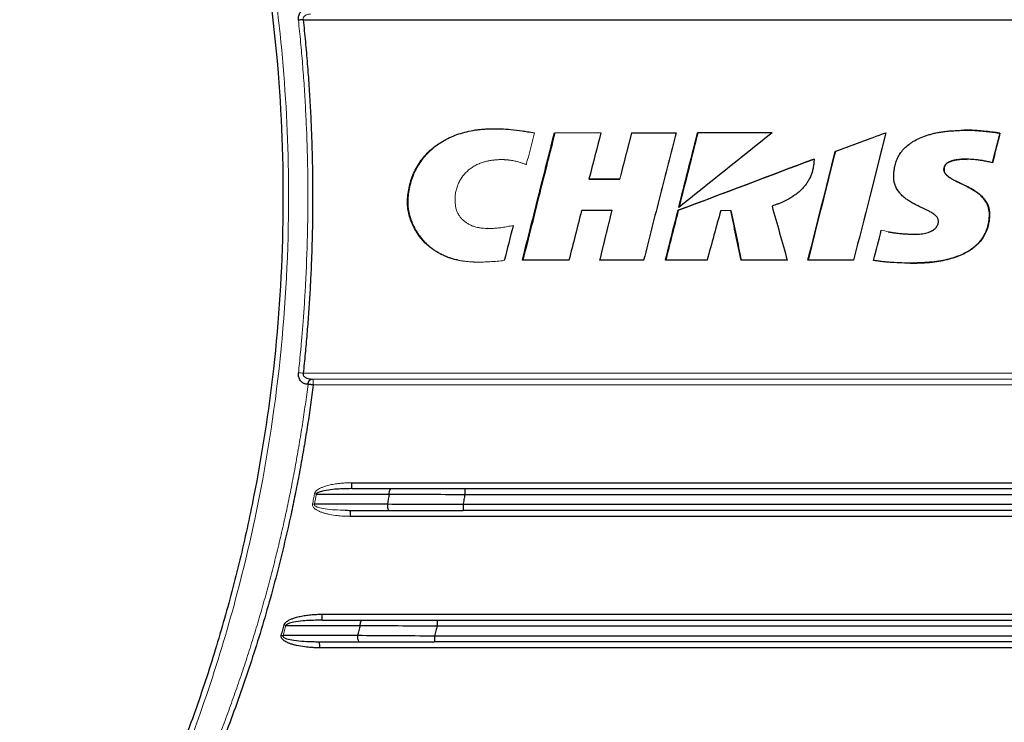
# Paper-space layout 'Sheet2' of a CAD drawing. Header units: millimetres. Extents: x 0 to 1118, y 0 to 864.
# Tile 59 of 85: x 705 to 772, y 412 to 460. Entities that reach past the tile are written whole.
import ezdxf

# ---------------------------------------------------------------- set-up
doc = ezdxf.new("R2010")
doc.units = ezdxf.units.MM
doc.styles.add('SLDTEXTSTYLE0', font='TXT', dxfattribs={"width": 0.605})
doc.dimstyles.new('SLDDIMSTYLE1', dxfattribs={"dimtxt": 5.650301, "dimasz": 4.572, "dimexe": 0, "dimexo": 0.0625, "dimgap": 1.412575, "dimtad": 0, "dimtih": 1, "dimtoh": 1, "dimdec": 1, "dimlfac": 2, "dimrnd": 1e-09, "dimzin": 12, "dimdsep": 46, "dimtxsty": 'SLDTEXTSTYLE0', "dimsah": 1, "dimcen": 0.09, "dimadec": 0, "dimazin": 3, "dimtfac": 1, "dimtdec": 1, "dimtofl": 0, "dimtmove": 0, "dimatfit": 3, "dimfxl": 1, "dimfrac": 2, "dimtolj": 1, "dimtzin": 12, "dimarcsym": 0})

# ---------------------------------------------------------------- blocks, each defined once
blk = doc.blocks.new('_D_12')
at = {"color": 7, "linetype": 'Continuous', "lineweight": 0}
for p, q in [((711.628, 581.08), (604.625, 581.08)), ((606.225, 581.08), (606.225, 457.172)), ((594.907, 448.118), (593.614, 448.118)), ((593.614, 448.118), (593.614, 439.44)), ((617.544, 448.118), (618.837, 448.118)), ((618.837, 448.118), (618.837, 439.44)), ((593.614, 439.44), (594.907, 439.44)), ((618.837, 439.44), (617.544, 439.44)), ((606.225, 314.24), (606.225, 438.147)), ((711.628, 314.24), (604.625, 314.24))]:
    blk.add_line(p, q, dxfattribs=at)
for points in [[(606.225, 581.08), (605.463, 576.508), (606.987, 576.508)], [(606.225, 314.24), (606.987, 318.812), (605.463, 318.812)]]:
    blk.add_solid(points, dxfattribs=at)
at = {"color": 7, "linetype": 'Continuous', "lineweight": 0, "char_height": 5.8208, "attachment_point": 1, "style": 'SLDTEXTSTYLE0'}
for s, insert in [('533.7', (596.524, 456.915)), ('21.01', (596.524, 446.944))]:
    blk.add_mtext(s, dxfattribs=dict(at, insert=insert))

psp = doc.layouts.new('Sheet2')

# ---------------------------------------------------------------- linework, layer by layer
at = {"color": 7, "linetype": 'Continuous', "lineweight": 30}
for p, q in [((741.644, 452.02), (741.67, 452.02)), ((751.444, 452.02), (751.458, 452.02)), ((764.327, 452.02), (763.227, 447.653)), ((769.708, 452.194), (769.7, 452.194)), ((772.138, 452), (771.623, 449.96)), ((772.148, 452), (772.138, 452)), ((763.229, 451.612), (760.876, 450.74)), ((759.419, 450.22), (759.419, 450.22)), ((743.999, 448.84), (744.022, 448.84)), ((743.498, 446.69), (743.51, 446.69)), ((750.12, 446.71), (750.103, 446.71)), ((750.149, 446.905), (750.148, 446.905)), ((737.01, 445.468), (737.043, 445.468)), ((766.32, 445.074), (766.324, 445.074)), ((734.998, 443.31), (734.964, 443.31)), ((724.931, 435.173), (725.044, 435.16)), ((727.771, 427.66), (727.521, 427.648)), ((727.771, 427.66), (730.458, 427.66)), ((725.338, 427.283), (730.329, 427.282)), ((735.503, 427.26), (790.954, 427.26)), ((730.201, 426.583), (725.204, 426.584)), ((727.64, 426.16), (730.33, 426.159)), ((727.64, 426.16), (727.642, 426.132)), ((723.255, 418.293), (728.342, 418.292)), ((725.731, 418.66), (725.403, 418.645)), ((725.731, 418.66), (728.469, 418.66)), ((733.6, 418.26), (792.858, 418.26)), ((728.154, 417.593), (723.058, 417.594)), ((725.199, 417.182), (725.538, 417.159)), ((725.538, 417.16), (725.54, 417.132)), ((725.538, 417.159), (728.282, 417.159))]:
    psp.add_line(p, q, dxfattribs=at)
at = {"color": 144, "linetype": 'Continuous', "lineweight": 0}
for p, q in [((746.924, 452.02), (746.944, 452.02)), ((769.902, 450.206), (769.893, 450.206)), ((746.129, 448.84), (746.109, 448.84)), ((745.564, 446.69), (745.585, 446.69)), ((753.028, 446.7), (753.041, 446.7)), ((753.719, 446.7), (753.73, 446.7)), ((727.309, 426.182), (727.64, 426.16))]:
    psp.add_line(p, q, dxfattribs=at)
at = {"color": 7, "linetype": 'Continuous', "lineweight": 30, "flags": 128}
psp.add_lwpolyline([(724.435, 459.76), (732.167, 459.76), (739.917, 459.76), (747.68, 459.76), (755.452, 459.76), (763.229, 459.76), (771.005, 459.76), (778.777, 459.76), (786.54, 459.76), (794.29, 459.76), (802.022, 459.76)], dxfattribs=at)
at = {"color": 7, "linetype": 'Continuous', "lineweight": 30}
for points, knots in [([(692.359, 522.163), (692.533, 521.988), (692.881, 521.639), (693.397, 521.11), (693.91, 520.578), (694.418, 520.043), (694.922, 519.506), (695.422, 518.965), (695.917, 518.421), (696.701, 517.547), (698.156, 515.882), (700.721, 512.773), (703.846, 508.591), (707.202, 503.528), (710.129, 498.508), (713.709, 491.495), (717.577, 482.09), (721.057, 469.599), (722.841, 457.315), (723.202, 445.965), (722.584, 436.264), (721.392, 428.539), (720.127, 422.766), (718.998, 418.48), (717.69, 414.246), (716.402, 410.618), (714.78, 406.496), (712.386, 401.094), (708.648, 394.057), (704.961, 388.337), (701.496, 383.562), (699.4, 380.916), (697.519, 378.709), (696.686, 377.756), (695.842, 376.813), (694.988, 375.881), (694.122, 374.961), (693.247, 374.051), (692.655, 373.454), (692.359, 373.155)], [0, 0, 0, 0, 0.004481, 0.008958, 0.01343, 0.017897, 0.02236, 0.026817, 0.03127, 0.035717, 0.048133, 0.071435, 0.108888, 0.142867, 0.181641, 0.214301, 0.285712, 0.365738, 0.448943, 0.510178, 0.571408, 0.624986, 0.651785, 0.678572, 0.705372, 0.732154, 0.748405, 0.78573, 0.839311, 0.892856, 0.909095, 0.946426, 0.954095, 0.961759, 0.969418, 0.977071, 0.984719, 0.992362, 1, 1, 1, 1]), ([(724.111, 459.726), (724.109, 459.748), (724.105, 459.794), (724.106, 459.867), (724.113, 459.945), (724.135, 460.048), (724.18, 460.163), (724.255, 460.28), (724.349, 460.381), (724.468, 460.461), (724.583, 460.501), (724.685, 460.518), (724.74, 460.522), (724.767, 460.524)], [0, 0, 0, 0, 0.046314, 0.097989, 0.154937, 0.217017, 0.330409, 0.439994, 0.562665, 0.694511, 0.838771, 0.9184, 1, 1, 1, 1]), ([(724.435, 459.76), (724.37, 459.752), (724.305, 459.746), (724.222, 459.737), (724.197, 459.734), (724.152, 459.73), (724.131, 459.728), (724.111, 459.726)], [0, 0, 0, 0, 0.5, 0.5, 0.75, 0.75, 1, 1, 1, 1]), ([(724.435, 459.76), (724.462, 459.508), (724.515, 459.006), (724.588, 458.252), (724.657, 457.498), (724.72, 456.744), (724.779, 455.989), (724.832, 455.233), (724.88, 454.478), (724.923, 453.722), (724.962, 452.965), (724.995, 452.208), (725.023, 451.451), (725.045, 450.693), (725.063, 449.936), (725.076, 449.177), (725.083, 448.419), (725.087, 447.463), (725.08, 446.311), (725.056, 444.963), (725.016, 443.616), (724.96, 442.27), (724.887, 440.926), (724.799, 439.582), (724.695, 438.24), (724.575, 436.899), (724.482, 436.006), (724.436, 435.56)], [0, 0, 0, 0, 0.031245, 0.062485, 0.093719, 0.124951, 0.15618, 0.18741, 0.21864, 0.249873, 0.28111, 0.312353, 0.343602, 0.37486, 0.406127, 0.437405, 0.468696, 0.500001, 0.555642, 0.611243, 0.666813, 0.722357, 0.777886, 0.833407, 0.888927, 0.944456, 1, 1, 1, 1]), ([(734.964, 443.31), (734.912, 443.322), (734.809, 443.345), (734.657, 443.387), (734.508, 443.433), (734.362, 443.484), (734.219, 443.539), (734.08, 443.598), (733.919, 443.674), (733.737, 443.77), (733.539, 443.887), (733.35, 444.011), (733.116, 444.182), (732.841, 444.411), (732.546, 444.725), (732.29, 445.076), (731.983, 445.583), (731.749, 446.139), (731.613, 446.722), (731.568, 447.17), (731.585, 447.636), (731.682, 448.294), (731.866, 448.961), (732.163, 449.59), (732.526, 450.176), (732.982, 450.703), (733.517, 451.145), (733.968, 451.438), (734.45, 451.691), (734.966, 451.902), (735.508, 452.063), (735.977, 452.172), (736.365, 452.232), (736.66, 452.262), (736.968, 452.281), (737.408, 452.295), (737.978, 452.293), (738.694, 452.249), (739.294, 452.173), (739.831, 452.086), (740.111, 452.038), (740.274, 452.01)], [0, 0, 0, 0, 0.009347, 0.018576, 0.027699, 0.036724, 0.045662, 0.054525, 0.063323, 0.076844, 0.090757, 0.103677, 0.116538, 0.141502, 0.166422, 0.191811, 0.21764, 0.270099, 0.29656, 0.322285, 0.348571, 0.377923, 0.438677, 0.468839, 0.499489, 0.559324, 0.589875, 0.621036, 0.653551, 0.68541, 0.718665, 0.75273, 0.769918, 0.787687, 0.804699, 0.824164, 0.864992, 0.904582, 0.950095, 0.971039, 1, 1, 1, 1]), ([(739.449, 443.299), (739.835, 444.836), (740.566, 447.743), (741.298, 450.649), (741.644, 452.02)], [0, 0, 0, 0, 0.528513, 1, 1, 1, 1]), ([(741.67, 452.02), (741.324, 450.645), (740.593, 447.738), (739.863, 444.831), (739.478, 443.299)], [0, 0, 0, 0, 0.473037, 1, 1, 1, 1]), ([(746.944, 452.02), (747.282, 452.02), (747.957, 452.02), (748.971, 452.02), (749.647, 452.02), (749.985, 452.02)], [0, 0, 0, 0, 0.333334, 0.666666, 1, 1, 1, 1]), ([(749.969, 452.02), (749.606, 450.596), (748.865, 447.689), (748.126, 444.782), (747.749, 443.3)], [0, 0, 0, 0, 0.489851, 1, 1, 1, 1]), ([(764.498, 445.24), (764.512, 445.237), (764.543, 445.23), (764.591, 445.223), (764.644, 445.215), (764.716, 445.202), (764.809, 445.187), (764.972, 445.163), (765.202, 445.135), (765.466, 445.113), (765.693, 445.095), (765.888, 445.082), (766.084, 445.074), (766.307, 445.072), (766.529, 445.078), (766.746, 445.094), (766.95, 445.125), (767.141, 445.169), (767.317, 445.224), (767.466, 445.297), (767.595, 445.376), (767.705, 445.462), (767.795, 445.559), (767.859, 445.669), (767.907, 445.778), (767.936, 445.887), (767.94, 445.993), (767.914, 446.096), (767.873, 446.196), (767.806, 446.29), (767.715, 446.374), (767.564, 446.485), (767.41, 446.585), (767.217, 446.688), (767.051, 446.766), (766.853, 446.856), (766.652, 446.954), (766.442, 447.06), (766.204, 447.184), (765.966, 447.318), (765.752, 447.459), (765.588, 447.589), (765.436, 447.73), (765.213, 447.977), (765.009, 448.282), (764.901, 448.63), (764.87, 448.898), (764.875, 449.18), (764.902, 449.481), (764.957, 449.801), (765.058, 450.129), (765.216, 450.449), (765.419, 450.753), (765.673, 451.032), (765.923, 451.237), (766.148, 451.386), (766.402, 451.536), (766.76, 451.713), (767.158, 451.852), (767.507, 451.949), (767.794, 452.016), (768.094, 452.072), (768.4, 452.115), (768.727, 452.145), (769.082, 452.169), (769.442, 452.188), (769.8, 452.2), (770.155, 452.198), (770.525, 452.179), (770.914, 452.145), (771.313, 452.102), (771.732, 452.05), (772.008, 452.017), (772.149, 452)], [0, 0, 0, 0, 0.002315, 0.005581, 0.008367, 0.011516, 0.018075, 0.024665, 0.039978, 0.057963, 0.070211, 0.079234, 0.09155, 0.104027, 0.117744, 0.129729, 0.14144, 0.15324, 0.163605, 0.173028, 0.181792, 0.189595, 0.197125, 0.204367, 0.211448, 0.217553, 0.223636, 0.229557, 0.235688, 0.242151, 0.249202, 0.256962, 0.27438, 0.28079, 0.294625, 0.306, 0.318341, 0.333141, 0.346402, 0.36466, 0.380108, 0.39047, 0.400763, 0.415798, 0.447835, 0.462857, 0.478099, 0.494148, 0.511384, 0.530076, 0.549905, 0.570392, 0.59119, 0.612817, 0.63509, 0.646739, 0.659298, 0.685897, 0.715402, 0.731632, 0.748245, 0.76623, 0.784211, 0.801456, 0.822804, 0.845417, 0.863567, 0.884658, 0.906529, 0.927363, 0.951979, 0.975663, 1, 1, 1, 1]), ([(772.138, 452), (771.833, 452.038), (771.251, 452.111), (770.438, 452.194), (769.929, 452.194), (769.7, 452.194)], [0, 0, 0, 0, 0.376112, 0.719704, 1, 1, 1, 1]), ([(759.419, 450.22), (759.416, 450.164), (759.411, 450.056), (759.396, 449.898), (759.377, 449.747), (759.343, 449.557), (759.286, 449.328), (759.195, 449.068), (759.083, 448.824), (758.948, 448.598), (758.792, 448.386), (758.616, 448.186), (758.418, 447.996), (758.198, 447.818), (757.961, 447.651), (757.738, 447.513), (757.537, 447.405), (757.351, 447.316), (757.148, 447.228), (756.936, 447.142), (756.731, 447.065), (756.6, 447.024), (756.539, 447.005)], [0, 0, 0, 0, 0.0356517, 0.0698105, 0.1025277, 0.1338616, 0.1942595, 0.2541652, 0.3111041, 0.3674013, 0.4234563, 0.4812325, 0.5390244, 0.6000211, 0.6635241, 0.7256127, 0.7690146, 0.8109065, 0.8586209, 0.9115185, 0.9586241, 1, 1, 1, 1]), ([(771.634, 449.96), (771.529, 449.987), (771.326, 450.04), (771.032, 450.1), (770.752, 450.142), (770.414, 450.181), (770.027, 450.206), (769.612, 450.21), (769.301, 450.189), (769.08, 450.154), (768.933, 450.116), (768.802, 450.073), (768.682, 450.027), (768.577, 449.976), (768.487, 449.909), (768.416, 449.829), (768.364, 449.745), (768.333, 449.65), (768.32, 449.555), (768.318, 449.458), (768.336, 449.365), (768.374, 449.275), (768.434, 449.19), (768.514, 449.108), (768.608, 449.025), (768.715, 448.943), (768.834, 448.865), (768.982, 448.786), (769.186, 448.684), (769.407, 448.577), (769.632, 448.471), (769.913, 448.336), (770.218, 448.172), (770.521, 447.979), (770.748, 447.811), (770.949, 447.628), (771.175, 447.354), (771.344, 447.04), (771.425, 446.694), (771.439, 446.413), (771.423, 446.117), (771.363, 445.695), (771.191, 445.164), (770.824, 444.573), (770.376, 444.167), (769.944, 443.885), (769.563, 443.683), (769.126, 443.509), (768.633, 443.361), (768.081, 443.238), (767.475, 443.16), (766.818, 443.112), (766.131, 443.093), (765.428, 443.1), (764.839, 443.13), (764.377, 443.166), (764.051, 443.199), (763.762, 443.237), (763.583, 443.269), (763.499, 443.285)], [0, 0, 0, 0, 0.018122, 0.035018, 0.050006, 0.065398, 0.091704, 0.11465, 0.13464, 0.143612, 0.151936, 0.159897, 0.166702, 0.173278, 0.179378, 0.185243, 0.190946, 0.19591, 0.201632, 0.206996, 0.211976, 0.217374, 0.223202, 0.229172, 0.236391, 0.244147, 0.251699, 0.260056, 0.272073, 0.289744, 0.30111, 0.313489, 0.341829, 0.358744, 0.373372, 0.388961, 0.403907, 0.43262, 0.447368, 0.462856, 0.479358, 0.496834, 0.533857, 0.571568, 0.611542, 0.633627, 0.657546, 0.683321, 0.712008, 0.743313, 0.777563, 0.813888, 0.853048, 0.892205, 0.931224, 0.951384, 0.969558, 0.985757, 1, 1, 1, 1]), ([(765.92, 443.104), (766.037, 443.102), (766.621, 443.093), (767.603, 443.151), (768.625, 443.347), (769.317, 443.581), (769.868, 443.833), (770.433, 444.199), (770.864, 444.657), (771.102, 445.051), (771.277, 445.437), (771.396, 445.904), (771.437, 446.415), (771.395, 446.883), (771.191, 447.33), (770.85, 447.743), (770.401, 448.059), (769.96, 448.311), (769.54, 448.51), (769.149, 448.698), (768.773, 448.886), (768.502, 449.096), (768.356, 449.284), (768.317, 449.415), (768.309, 449.544), (768.328, 449.676), (768.387, 449.797), (768.476, 449.912), (768.646, 450.023), (769.012, 450.151), (769.439, 450.213), (769.778, 450.203), (769.893, 450.199)], [0, 0, 0, 0, 0.025628, 0.127086, 0.213652, 0.251406, 0.285905, 0.345467, 0.39685, 0.421304, 0.445455, 0.48901, 0.52526, 0.556904, 0.590296, 0.630341, 0.672235, 0.709122, 0.740863, 0.773494, 0.803759, 0.832132, 0.847594, 0.854436, 0.861632, 0.875667, 0.882879, 0.890738, 0.907099, 0.926183, 0.97489, 1, 1, 1, 1]), ([(742.659, 443.3), (742.305, 443.3), (741.598, 443.3), (740.538, 443.299), (739.831, 443.299), (739.478, 443.299)], [0, 0, 0, 0, 0.333334, 0.666666, 1, 1, 1, 1]), ([(762.13, 443.3), (761.783, 443.3), (761.088, 443.3), (760.046, 443.299), (759.351, 443.299), (759.004, 443.299)], [0, 0, 0, 0, 0.333334, 0.6666657, 1, 1, 1, 1]), ([(724.767, 434.795), (724.744, 434.796), (724.691, 434.799), (724.616, 434.812), (724.541, 434.833), (724.474, 434.861), (724.411, 434.896), (724.336, 434.952), (724.252, 435.038), (724.177, 435.16), (724.132, 435.284), (724.11, 435.397), (724.104, 435.497), (724.109, 435.562), (724.111, 435.593)], [0, 0, 0, 0, 0.070088, 0.155244, 0.226337, 0.297755, 0.364944, 0.432219, 0.558369, 0.681962, 0.78545, 0.861935, 0.93355, 1, 1, 1, 1]), ([(724.767, 434.795), (724.769, 434.81), (724.771, 434.84), (724.779, 434.883), (724.791, 434.925), (724.805, 434.965), (724.822, 435.001), (724.841, 435.033), (724.861, 435.062), (724.883, 435.086), (724.905, 435.107), (724.927, 435.123), (724.949, 435.136), (724.97, 435.145), (724.99, 435.152), (725.009, 435.157), (725.027, 435.159), (725.038, 435.159), (725.044, 435.16)], [0, 0, 0, 0, 0.0758626, 0.1520221, 0.2278902, 0.3028842, 0.3764519, 0.4480917, 0.5173691, 0.5839267, 0.6474878, 0.7078548, 0.7649038, 0.8185756, 0.8688657, 0.9158135, 0.9594923, 1, 1, 1, 1]), ([(724.942, 435.129), (724.939, 435.136), (724.932, 435.15), (724.931, 435.16), (724.931, 435.165)], [0, 0, 0, 0, 0.496874, 1, 1, 1, 1]), ([(725.121, 434.76), (725.092, 434.531), (725.033, 434.074), (724.939, 433.389), (724.841, 432.704), (724.738, 432.021), (724.63, 431.338), (724.518, 430.656), (724.401, 429.974), (724.28, 429.293), (724.154, 428.613), (724.023, 427.934), (723.888, 427.255), (723.748, 426.577), (723.339, 424.66), (722.586, 421.52), (721.347, 417.198), (719.921, 412.935), (718.309, 408.738), (716.515, 404.615), (714.543, 400.576), (712.396, 396.627), (710.078, 392.776), (707.594, 389.029), (704.949, 385.395), (702.148, 381.881), (699.899, 379.298), (698.303, 377.567), (697.42, 376.633), (696.527, 375.712), (695.622, 374.801), (694.706, 373.903), (693.78, 373.015), (693.153, 372.433), (692.84, 372.143)], [0, 0, 0, 0, 0.009617, 0.019232, 0.028847, 0.038461, 0.048075, 0.05769, 0.067306, 0.076923, 0.086541, 0.096162, 0.105786, 0.115413, 0.125043, 0.187572, 0.250068, 0.312555, 0.37508, 0.4376, 0.500078, 0.562544, 0.625065, 0.687568, 0.750047, 0.812529, 0.875025, 0.892903, 0.910768, 0.928623, 0.946471, 0.964315, 0.982157, 1, 1, 1, 1]), ([(725.121, 434.76), (725.104, 434.761), (725.071, 434.765), (725.023, 434.769), (724.979, 434.774), (724.938, 434.778), (724.901, 434.782), (724.867, 434.785), (724.837, 434.788), (724.811, 434.791), (724.788, 434.793), (724.774, 434.794), (724.767, 434.795)], [0, 0, 0, 0, 0.130144, 0.253787, 0.370709, 0.480808, 0.584141, 0.680767, 0.770715, 0.853935, 0.930373, 1, 1, 1, 1]), ([(727.446, 427.656), (727.5, 427.661), (727.609, 427.672), (727.719, 427.687), (727.774, 427.694)], [0, 0, 0, 0, 0.5011294, 1, 1, 1, 1]), ([(727.771, 427.66), (727.772, 427.661), (727.773, 427.662), (727.773, 427.694), (727.773, 427.695)], [0, 0, 0, 0, 0.942735, 1, 1, 1, 1]), ([(730.329, 427.282), (730.331, 427.383), (730.345, 427.481), (730.393, 427.619), (730.426, 427.659), (730.458, 427.659)], [0, 0, 0, 0, 0.5, 0.5, 1, 1, 1, 1]), ([(730.458, 427.66), (730.549, 427.66), (730.729, 427.66), (731.002, 427.66), (731.276, 427.66), (731.552, 427.66), (731.829, 427.66), (732.107, 427.66), (732.386, 427.66), (732.666, 427.66), (733.023, 427.66), (733.456, 427.66), (733.967, 427.66), (734.479, 427.66), (734.992, 427.66), (735.335, 427.66), (735.507, 427.66)], [0, 0, 0, 0, 0.055633, 0.111206, 0.166736, 0.222242, 0.277739, 0.333247, 0.388783, 0.444363, 0.500007, 0.6001, 0.700043, 0.799939, 0.89989, 1, 1, 1, 1]), ([(735.507, 427.66), (735.506, 427.66), (735.505, 427.616), (735.504, 427.468), (735.503, 427.364), (735.503, 427.26)], [0, 0, 0, 0, 0.5, 0.5, 1, 1, 1, 1]), ([(735.507, 427.66), (736.739, 427.66), (739.203, 427.66), (742.899, 427.66), (746.596, 427.66), (750.292, 427.66), (753.988, 427.66), (757.684, 427.66), (761.38, 427.66), (765.077, 427.66), (768.773, 427.66), (772.469, 427.66), (776.165, 427.66), (779.862, 427.66), (783.558, 427.66), (787.254, 427.66), (789.718, 427.66), (790.95, 427.66)], [0, 0, 0, 0, 0.066668, 0.133336, 0.200003, 0.26667, 0.333336, 0.400002, 0.466667, 0.533333, 0.599998, 0.666664, 0.73333, 0.799997, 0.866664, 0.933332, 1, 1, 1, 1]), ([(735.503, 427.26), (735.483, 427.145), (735.443, 426.911), (735.401, 426.678), (735.38, 426.56)], [0, 0, 0, 0, 0.492556, 1, 1, 1, 1]), ([(727.658, 426.132), (727.599, 426.138), (727.48, 426.15), (727.361, 426.159), (727.301, 426.164)], [0, 0, 0, 0, 0.502203, 1, 1, 1, 1]), ([(730.201, 426.583), (730.199, 426.474), (730.212, 426.364), (730.26, 426.206), (730.295, 426.16), (730.33, 426.16)], [0, 0, 0, 0, 0.5, 0.5, 1, 1, 1, 1]), ([(791.077, 426.56), (787.63, 426.56), (785.241, 426.56), (778.347, 426.56), (775.958, 426.56), (769.064, 426.56), (766.676, 426.56), (759.782, 426.56), (757.393, 426.56), (750.499, 426.56), (748.11, 426.56), (741.216, 426.56), (738.827, 426.56), (735.38, 426.56)], [0, 0, 0, 0, 0.166667, 0.166667, 0.333333, 0.333333, 0.5, 0.5, 0.666667, 0.666667, 0.833333, 0.833333, 1, 1, 1, 1]), ([(735.38, 426.56), (735.38, 426.455), (735.381, 426.351), (735.382, 426.203), (735.383, 426.16), (735.384, 426.16)], [0, 0, 0, 0, 0.5, 0.5, 1, 1, 1, 1]), ([(791.073, 426.16), (787.626, 426.16), (785.238, 426.16), (778.345, 426.16), (775.957, 426.16), (769.064, 426.16), (766.675, 426.16), (759.782, 426.16), (757.394, 426.16), (750.501, 426.16), (748.112, 426.16), (741.219, 426.16), (738.831, 426.16), (735.384, 426.16)], [0, 0, 0, 0, 0.166667, 0.166667, 0.333333, 0.333333, 0.5, 0.5, 0.666667, 0.666667, 0.833333, 0.833333, 1, 1, 1, 1]), ([(723.133, 418.327), (723.137, 418.338), (723.144, 418.36), (723.159, 418.391), (723.178, 418.423), (723.201, 418.454), (723.229, 418.485), (723.267, 418.523), (723.322, 418.566), (723.398, 418.616), (723.488, 418.667), (723.581, 418.714), (723.685, 418.755), (723.792, 418.794), (723.977, 418.854), (724.244, 418.92), (724.597, 418.983), (724.967, 419.027), (725.347, 419.055), (725.605, 419.058), (725.736, 419.06)], [0, 0, 0, 0, 0.011973, 0.02443, 0.037514, 0.051348, 0.066037, 0.081669, 0.108617, 0.140908, 0.178756, 0.219278, 0.252873, 0.298173, 0.341145, 0.460506, 0.592513, 0.724098, 0.859818, 1, 1, 1, 1]), ([(725.731, 418.66), (725.732, 418.661), (725.733, 418.661), (725.733, 418.691), (725.733, 418.692)], [0, 0, 0, 0, 0.981193, 1, 1, 1, 1]), ([(722.937, 417.629), (722.97, 417.745), (723.036, 417.978), (723.101, 418.211), (723.133, 418.327)], [0, 0, 0, 0, 0.50001, 1, 1, 1, 1]), ([(728.342, 418.292), (728.344, 418.391), (728.359, 418.486), (728.406, 418.621), (728.438, 418.66), (728.469, 418.66)], [0, 0, 0, 0, 0.5, 0.5, 1, 1, 1, 1]), ([(728.469, 418.66), (728.561, 418.66), (728.745, 418.66), (729.023, 418.66), (729.302, 418.66), (729.582, 418.66), (729.864, 418.66), (730.147, 418.66), (730.431, 418.66), (730.716, 418.66), (731.078, 418.66), (731.519, 418.66), (732.038, 418.66), (732.559, 418.66), (733.081, 418.66), (733.429, 418.66), (733.604, 418.66)], [0, 0, 0, 0, 0.055631, 0.111203, 0.166734, 0.222241, 0.27774, 0.33325, 0.388786, 0.444366, 0.500007, 0.600097, 0.700041, 0.79994, 0.899894, 1, 1, 1, 1]), ([(733.6, 418.26), (733.571, 418.145), (733.511, 417.912), (733.451, 417.679), (733.42, 417.56)], [0, 0, 0, 0, 0.489712, 1, 1, 1, 1]), ([(733.604, 418.66), (733.603, 418.66), (733.602, 418.616), (733.6, 418.468), (733.6, 418.364), (733.6, 418.26)], [0, 0, 0, 0, 0.5, 0.5, 1, 1, 1, 1]), ([(733.604, 418.66), (734.838, 418.66), (737.307, 418.66), (741.01, 418.66), (744.713, 418.66), (748.416, 418.66), (752.119, 418.66), (755.822, 418.66), (759.526, 418.66), (763.229, 418.66), (766.932, 418.66), (770.635, 418.66), (774.338, 418.66), (778.041, 418.66), (781.744, 418.66), (785.447, 418.66), (789.15, 418.66), (791.619, 418.66), (792.853, 418.66)], [0, 0, 0, 0, 0.062502, 0.125003, 0.187503, 0.250003, 0.312503, 0.375002, 0.437501, 0.5, 0.562499, 0.624998, 0.687497, 0.749997, 0.812497, 0.874997, 0.937498, 1, 1, 1, 1]), ([(725.544, 416.76), (725.444, 416.761), (725.258, 416.765), (724.926, 416.779), (724.502, 416.82), (724.083, 416.889), (723.74, 416.978), (723.56, 417.037), (723.435, 417.085), (723.356, 417.121), (723.288, 417.154), (723.225, 417.187), (723.169, 417.223), (723.106, 417.269), (723.045, 417.32), (722.993, 417.377), (722.955, 417.436), (722.933, 417.498), (722.925, 417.564), (722.933, 417.607), (722.937, 417.629)], [0, 0, 0, 0, 0.102052, 0.189568, 0.337571, 0.536293, 0.621047, 0.698825, 0.728826, 0.757116, 0.787266, 0.80625, 0.829549, 0.855025, 0.885178, 0.910279, 0.933646, 0.955611, 0.97733, 1, 1, 1, 1]), ([(728.154, 417.56), (728.154, 417.455), (728.168, 417.351), (728.215, 417.203), (728.248, 417.16), (728.282, 417.16)], [0, 0, 0, 0, 0.5, 0.5, 1, 1, 1, 1]), ([(793.037, 417.56), (789.374, 417.56), (786.765, 417.56), (779.437, 417.56), (776.829, 417.56), (769.501, 417.56), (766.892, 417.56), (759.565, 417.56), (756.956, 417.56), (749.628, 417.56), (747.02, 417.56), (739.692, 417.56), (737.084, 417.56), (733.42, 417.56)], [0, 0, 0, 0, 0.166667, 0.166667, 0.333333, 0.333333, 0.5, 0.5, 0.666667, 0.666667, 0.833333, 0.833333, 1, 1, 1, 1]), ([(733.42, 417.56), (733.42, 417.453), (733.42, 417.352), (733.422, 417.202), (733.423, 417.16), (733.424, 417.16)], [0, 0, 0, 0, 0.5, 0.5, 1, 1, 1, 1]), ([(725.557, 417.132), (725.496, 417.138), (725.375, 417.15), (725.253, 417.159), (725.192, 417.164)], [0, 0, 0, 0, 0.502107, 1, 1, 1, 1]), ([(793.033, 417.16), (789.37, 417.16), (786.762, 417.16), (779.435, 417.16), (776.827, 417.16), (769.5, 417.16), (766.892, 417.16), (759.565, 417.16), (756.957, 417.16), (749.63, 417.16), (747.022, 417.16), (739.696, 417.16), (737.087, 417.16), (733.424, 417.16)], [0, 0, 0, 0, 0.166667, 0.166667, 0.333333, 0.333333, 0.5, 0.5, 0.666667, 0.666667, 0.833333, 0.833333, 1, 1, 1, 1])]:
    psp.add_open_spline(points, degree=3, knots=knots, dxfattribs=at)
at = {"color": 144, "linetype": 'Continuous', "lineweight": 0}
for points, knots in [([(692.63, 372.895), (692.808, 373.074), (693.16, 373.427), (693.674, 373.953), (694.17, 374.467), (694.648, 374.97), (695.108, 375.459), (695.551, 375.936), (695.975, 376.4), (696.383, 376.851), (696.774, 377.288), (697.148, 377.711), (697.506, 378.12), (697.848, 378.515), (698.174, 378.895), (698.484, 379.26), (698.779, 379.611), (699.059, 379.946), (699.324, 380.266), (700.172, 381.299), (701.496, 382.969), (703.169, 385.208), (704.55, 387.155), (706.595, 390.168), (710.589, 396.6), (714.452, 404.452), (718.425, 414.863), (722.175, 428.202), (724.06, 446.198), (722.578, 463.846), (719.666, 476.4), (717.142, 483.877), (714.548, 490.439), (711.191, 497.586), (707.438, 503.882), (704.884, 507.675), (703.664, 509.426), (701.86, 511.884), (700.29, 513.879), (699.174, 515.235), (698.726, 515.773), (698.211, 516.381), (697.63, 517.058), (696.979, 517.802), (696.256, 518.611), (695.461, 519.482), (694.589, 520.414), (693.641, 521.404), (692.975, 522.076), (692.63, 522.424)], [0, 0, 0, 0, 0.004571, 0.009013, 0.013327, 0.017511, 0.021566, 0.025491, 0.029288, 0.032955, 0.036494, 0.039903, 0.043183, 0.046333, 0.049355, 0.052247, 0.055011, 0.057645, 0.06015, 0.062526, 0.081844, 0.098705, 0.113108, 0.125052, 0.164593, 0.250044, 0.282762, 0.366089, 0.49991, 0.607329, 0.684825, 0.732362, 0.74992, 0.812432, 0.874941, 0.882306, 0.895183, 0.913572, 0.937471, 0.941122, 0.94535, 0.950157, 0.955543, 0.961506, 0.968048, 0.975169, 0.982868, 0.991145, 1, 1, 1, 1]), ([(724.931, 460.147), (724.885, 460.144), (724.77, 460.136), (724.63, 460.08), (724.52, 460.004), (724.46, 459.932), (724.427, 459.848), (724.433, 459.789), (724.435, 459.76)], [0, 0, 0, 0, 0.1999464, 0.4937958, 0.6457375, 0.769235, 0.8854057, 1, 1, 1, 1]), ([(724.111, 435.593), (724.134, 435.807), (724.184, 436.282), (724.261, 437.068), (724.346, 437.999), (724.434, 439.076), (724.521, 440.298), (724.64, 442.285), (724.735, 444.755), (724.765, 447.274), (724.753, 449.171), (724.722, 450.682), (724.671, 452.192), (724.6, 453.702), (724.509, 455.21), (724.397, 456.717), (724.267, 458.223), (724.163, 459.225), (724.111, 459.726)], [0, 0, 0, 0, 0.026662, 0.059327, 0.097993, 0.142661, 0.19333, 0.250001, 0.389684, 0.499998, 0.562501, 0.625003, 0.687504, 0.750004, 0.812504, 0.875003, 0.937502, 1, 1, 1, 1]), ([(737.757, 452.288), (737.603, 452.29), (737.039, 452.297), (736.087, 452.217), (734.953, 451.91), (733.949, 451.438), (733.11, 450.812), (732.46, 450.051), (731.97, 449.174), (731.693, 448.211), (731.573, 447.248), (731.712, 446.334), (732.05, 445.509), (732.523, 444.757), (733.057, 444.241), (733.551, 443.897), (734.139, 443.556), (734.646, 443.411), (734.998, 443.31)], [0, 0, 0, 0, 0.031928, 0.116646, 0.196818, 0.273839, 0.345103, 0.411334, 0.479337, 0.550982, 0.616901, 0.677905, 0.739321, 0.800017, 0.860053, 0.891344, 0.924549, 1, 1, 1, 1]), ([(737.404, 450.145), (737.364, 450.139), (737.285, 450.129), (737.168, 450.108), (737.051, 450.083), (736.936, 450.055), (736.822, 450.023), (736.643, 449.967), (736.406, 449.875), (736.127, 449.732), (735.875, 449.566), (735.583, 449.322), (735.336, 449.03), (735.138, 448.709), (735.014, 448.44), (734.923, 448.152), (734.859, 447.849), (734.835, 447.595), (734.836, 447.394), (734.847, 447.201), (734.87, 446.981), (734.919, 446.743), (735.007, 446.533), (735.124, 446.337), (735.265, 446.152), (735.431, 445.994), (735.616, 445.856), (735.816, 445.733), (736.032, 445.631), (736.343, 445.528), (736.795, 445.464), (737.284, 445.463), (737.72, 445.491), (738.072, 445.531), (738.436, 445.594), (738.686, 445.647), (738.814, 445.675)], [0, 0, 0, 0, 0.012982, 0.025907, 0.038787, 0.051638, 0.064473, 0.077306, 0.112744, 0.146989, 0.178991, 0.210443, 0.270376, 0.302125, 0.332829, 0.366072, 0.399867, 0.433132, 0.448456, 0.464869, 0.49587, 0.520159, 0.543398, 0.569392, 0.593976, 0.618619, 0.643594, 0.668948, 0.694892, 0.720743, 0.775298, 0.842348, 0.879813, 0.917079, 0.957519, 1, 1, 1, 1]), ([(739.714, 449.84), (739.646, 449.864), (739.515, 449.912), (739.324, 449.975), (739.105, 450.04), (738.854, 450.1), (738.565, 450.148), (738.277, 450.176), (737.989, 450.185), (737.697, 450.176), (737.502, 450.155), (737.404, 450.145)], [0, 0, 0, 0, 0.092266, 0.17751, 0.255808, 0.382126, 0.506997, 0.628225, 0.750463, 0.874223, 1, 1, 1, 1]), ([(737.435, 450.145), (737.483, 450.15), (737.579, 450.161), (737.723, 450.173), (737.866, 450.18), (738.008, 450.183), (738.149, 450.181), (738.289, 450.175), (738.429, 450.164), (738.62, 450.143), (738.863, 450.104), (739.151, 450.036), (739.445, 449.947), (739.639, 449.877), (739.742, 449.84)], [0, 0, 0, 0, 0.0617886, 0.1230442, 0.1838227, 0.2441814, 0.3041787, 0.3638741, 0.4233281, 0.4826018, 0.6088248, 0.7365366, 0.8603236, 1, 1, 1, 1]), ([(737.043, 445.477), (736.876, 445.474), (736.657, 445.47), (736.45, 445.534), (736.401, 445.549)], [0, 0, 0, 0, 0.763653, 1, 1, 1, 1]), ([(738.209, 443.265), (738.043, 443.25), (737.748, 443.225), (737.307, 443.192), (736.898, 443.172), (736.504, 443.165), (736.148, 443.171), (735.824, 443.188), (735.52, 443.216), (735.235, 443.254), (735.052, 443.292), (734.964, 443.31)], [0, 0, 0, 0, 0.1532734, 0.2727485, 0.4068466, 0.530496, 0.6354751, 0.7347574, 0.8284863, 0.9168326, 1, 1, 1, 1]), ([(734.998, 443.31), (735.231, 443.27), (735.733, 443.183), (736.252, 443.158), (736.533, 443.168), (736.54, 443.168)], [0, 0, 0, 0, 0.456835, 0.98553, 1, 1, 1, 1]), ([(724.111, 435.593), (724.131, 435.591), (724.152, 435.589), (724.197, 435.585), (724.222, 435.582), (724.305, 435.574), (724.37, 435.567), (724.436, 435.56)], [0, 0, 0, 0, 0.25, 0.25, 0.5, 0.5, 1, 1, 1, 1]), ([(802.022, 435.56), (801.605, 435.56), (800.772, 435.56), (799.522, 435.56), (798.271, 435.56), (797.02, 435.56), (795.769, 435.56), (794.518, 435.56), (793.267, 435.56), (792.015, 435.56), (790.763, 435.56), (789.511, 435.56), (788.259, 435.56), (787.007, 435.56), (785.755, 435.56), (784.503, 435.56), (783.251, 435.56), (781.999, 435.56), (780.747, 435.56), (779.495, 435.56), (778.243, 435.56), (776.991, 435.56), (775.739, 435.56), (774.487, 435.56), (773.235, 435.56), (771.984, 435.56), (770.732, 435.56), (769.481, 435.56), (768.23, 435.56), (766.98, 435.56), (765.729, 435.56), (764.479, 435.56), (762.678, 435.56), (760.326, 435.56), (757.543, 435.56), (754.88, 435.56), (752.336, 435.56), (749.793, 435.56), (747.251, 435.56), (744.71, 435.56), (742.17, 435.56), (739.631, 435.56), (737.094, 435.56), (734.559, 435.56), (732.025, 435.56), (729.493, 435.56), (726.963, 435.56), (725.278, 435.56), (724.436, 435.56)], [0, 0, 0, 0, 0.016186, 0.032367, 0.048545, 0.06472, 0.08089, 0.097057, 0.11322, 0.129379, 0.145535, 0.161686, 0.177834, 0.193978, 0.210119, 0.226255, 0.242388, 0.258517, 0.274642, 0.290764, 0.306882, 0.322996, 0.339106, 0.355212, 0.371315, 0.387414, 0.403509, 0.4196, 0.435688, 0.451772, 0.467852, 0.483928, 0.500001, 0.537321, 0.574642, 0.607362, 0.640082, 0.672801, 0.705521, 0.738241, 0.770961, 0.803681, 0.836401, 0.869121, 0.90184, 0.93456, 0.96728, 1, 1, 1, 1]), ([(725.044, 435.16), (725.048, 435.16), (725.056, 435.16), (725.07, 435.16), (725.083, 435.161), (725.098, 435.161), (725.109, 435.161), (725.116, 435.161)], [0, 0, 0, 0, 0.207231, 0.413761, 0.606373, 0.744133, 1, 1, 1, 1]), ([(725.116, 435.161), (725.555, 435.161), (726.433, 435.161), (727.751, 435.161), (729.07, 435.161), (730.388, 435.161), (731.707, 435.161), (733.026, 435.161), (734.346, 435.161), (735.665, 435.161), (736.985, 435.161), (738.305, 435.16), (739.625, 435.16), (740.945, 435.16), (742.266, 435.16), (743.586, 435.16), (744.907, 435.16), (746.227, 435.16), (747.547, 435.16), (748.868, 435.16), (750.188, 435.16), (751.509, 435.16), (752.829, 435.16), (754.149, 435.16), (755.469, 435.16), (756.789, 435.16), (758.108, 435.16), (759.428, 435.16), (760.747, 435.16), (762.066, 435.16), (763.385, 435.16), (764.703, 435.16), (766.021, 435.16), (767.339, 435.16), (768.657, 435.16), (769.974, 435.16), (771.291, 435.16), (772.607, 435.16), (773.923, 435.16), (775.238, 435.16), (776.553, 435.16), (777.867, 435.16), (779.181, 435.16), (780.495, 435.16), (781.807, 435.16), (783.119, 435.16), (784.431, 435.16), (785.742, 435.16), (787.052, 435.16), (788.362, 435.16), (789.671, 435.16), (790.979, 435.16), (792.286, 435.16), (793.593, 435.16), (794.899, 435.16), (796.204, 435.16), (797.508, 435.16), (798.811, 435.16), (800.114, 435.16), (800.982, 435.16), (801.415, 435.16)], [0, 0, 0, 0, 0.017348, 0.034692, 0.052032, 0.069368, 0.086701, 0.10403, 0.121356, 0.138677, 0.155995, 0.17331, 0.19062, 0.207927, 0.22523, 0.242529, 0.259825, 0.277117, 0.294405, 0.31169, 0.32897, 0.346247, 0.363521, 0.38079, 0.398056, 0.415318, 0.432577, 0.449831, 0.467082, 0.484329, 0.501573, 0.518812, 0.536048, 0.553281, 0.570509, 0.587734, 0.604955, 0.622172, 0.639385, 0.656595, 0.673801, 0.691003, 0.708202, 0.725396, 0.742587, 0.759775, 0.776958, 0.794138, 0.811314, 0.828486, 0.845654, 0.862819, 0.87998, 0.897137, 0.91429, 0.93144, 0.948585, 0.965727, 0.982866, 1, 1, 1, 1]), ([(725.116, 435.16), (725.116, 435.16), (725.117, 435.151), (725.118, 435.112), (725.119, 435.081), (725.12, 435.003), (725.12, 434.956), (725.121, 434.858), (725.121, 434.807), (725.121, 434.76)], [0, 0, 0, 0, 0.25, 0.25, 0.5, 0.5, 0.75, 0.75, 1, 1, 1, 1]), ([(724.767, 434.795), (724.738, 434.567), (724.679, 434.11), (724.585, 433.426), (724.487, 432.74), (724.383, 432.054), (724.275, 431.368), (724.162, 430.681), (724.044, 429.994), (723.921, 429.307), (723.793, 428.619), (723.66, 427.931), (723.523, 427.243), (723.38, 426.554), (723.233, 425.866), (723.08, 425.177), (722.922, 424.488), (722.76, 423.799), (722.592, 423.11), (722.419, 422.422), (722.242, 421.733), (722.059, 421.044), (721.871, 420.356), (721.678, 419.667), (721.479, 418.979), (721.276, 418.291), (721.067, 417.604), (720.854, 416.917), (720.635, 416.23), (720.411, 415.544), (720.181, 414.858), (719.947, 414.173), (719.707, 413.488), (719.462, 412.804), (719.211, 412.12), (718.956, 411.437), (718.695, 410.755), (718.429, 410.074), (718.157, 409.393), (717.88, 408.713), (717.598, 408.035), (717.311, 407.357), (717.018, 406.68), (716.72, 406.004), (716.416, 405.329), (716.107, 404.656), (715.793, 403.983), (715.473, 403.312), (715.148, 402.642), (714.818, 401.973), (714.482, 401.306), (714.14, 400.64), (713.793, 399.976), (713.441, 399.313), (713.084, 398.651), (712.721, 397.992), (712.352, 397.334), (711.979, 396.677), (711.599, 396.023), (711.215, 395.37), (710.825, 394.719), (710.429, 394.07), (710.028, 393.423), (709.622, 392.778), (709.21, 392.136), (708.793, 391.495), (708.371, 390.857), (707.943, 390.22), (707.509, 389.586), (707.07, 388.955), (706.626, 388.326), (706.177, 387.699), (705.722, 387.075), (705.262, 386.453), (704.796, 385.834), (704.325, 385.218), (703.849, 384.604), (703.368, 383.993), (702.881, 383.385), (702.389, 382.78), (701.891, 382.177), (701.389, 381.578), (700.881, 380.982), (700.368, 380.388), (699.849, 379.798), (699.326, 379.211), (698.797, 378.627), (698.262, 378.047), (697.722, 377.469), (697.176, 376.894), (696.625, 376.322), (696.067, 375.753), (695.504, 375.187), (694.935, 374.624), (694.36, 374.064), (693.778, 373.507), (693.191, 372.953), (692.795, 372.586), (692.597, 372.403)], [0, 0, 0, 0, 0.00963, 0.019276, 0.028939, 0.038619, 0.048315, 0.058027, 0.067756, 0.077502, 0.087264, 0.097042, 0.106838, 0.116649, 0.126477, 0.136322, 0.146183, 0.156061, 0.165955, 0.175866, 0.185793, 0.195737, 0.205697, 0.215674, 0.225667, 0.235677, 0.245704, 0.255747, 0.265806, 0.275882, 0.285975, 0.296084, 0.30621, 0.316352, 0.326511, 0.336687, 0.346879, 0.357088, 0.367314, 0.377556, 0.387815, 0.398091, 0.408383, 0.418692, 0.429019, 0.439361, 0.449721, 0.460097, 0.47049, 0.4809, 0.491326, 0.501769, 0.512228, 0.522704, 0.533196, 0.543704, 0.554229, 0.56477, 0.575328, 0.585901, 0.596491, 0.607097, 0.617718, 0.628356, 0.63901, 0.64968, 0.660365, 0.671066, 0.681784, 0.692516, 0.703265, 0.714029, 0.724808, 0.735604, 0.746414, 0.75724, 0.768081, 0.778938, 0.78981, 0.800696, 0.811598, 0.822515, 0.833447, 0.844394, 0.855356, 0.866334, 0.877331, 0.888348, 0.899387, 0.91045, 0.921537, 0.932651, 0.943794, 0.954967, 0.966173, 0.977412, 0.988687, 1, 1, 1, 1]), ([(725.214, 427.306), (725.218, 427.321), (725.227, 427.35), (725.246, 427.392), (725.269, 427.431), (725.297, 427.468), (725.344, 427.52), (725.428, 427.585), (725.537, 427.651), (725.642, 427.706), (725.744, 427.748), (725.849, 427.789), (726.031, 427.849), (726.295, 427.917), (726.604, 427.974), (726.889, 428.012), (727.153, 428.038), (727.449, 428.055), (727.663, 428.058), (727.776, 428.06)], [0, 0, 0, 0, 0.016555, 0.032912, 0.049256, 0.065773, 0.08264, 0.124729, 0.179497, 0.219538, 0.253184, 0.29812, 0.341029, 0.459915, 0.59142, 0.679937, 0.770102, 0.877243, 1, 1, 1, 1]), ([(725.08, 426.608), (725.103, 426.724), (725.148, 426.957), (725.192, 427.19), (725.214, 427.306)], [0, 0, 0, 0, 0.50002, 1, 1, 1, 1]), ([(727.645, 425.76), (727.542, 425.761), (727.352, 425.765), (727.021, 425.78), (726.605, 425.823), (726.199, 425.892), (725.867, 425.98), (725.692, 426.038), (725.567, 426.088), (725.479, 426.129), (725.395, 426.172), (725.32, 426.217), (725.261, 426.262), (725.209, 426.306), (725.162, 426.351), (725.114, 426.411), (725.075, 426.498), (725.078, 426.571), (725.08, 426.608)], [0, 0, 0, 0, 0.107592, 0.197792, 0.345505, 0.542921, 0.626355, 0.702597, 0.735891, 0.765744, 0.804486, 0.833361, 0.857242, 0.881381, 0.905038, 0.92481, 0.961538, 1, 1, 1, 1]), ([(725.204, 426.584), (725.203, 426.577), (725.2, 426.565), (725.202, 426.547), (725.207, 426.529), (725.22, 426.506), (725.292, 426.435), (725.541, 426.348), (726.221, 426.205), (726.847, 426.192), (727.309, 426.182)], [0, 0, 0, 0, 0.008408, 0.016417, 0.024567, 0.033196, 0.052036, 0.158003, 0.378246, 1, 1, 1, 1]), ([(725.397, 418.655), (725.455, 418.661), (725.572, 418.672), (725.69, 418.686), (725.749, 418.693)], [0, 0, 0, 0, 0.501039, 1, 1, 1, 1])]:
    psp.add_open_spline(points, degree=3, knots=knots, dxfattribs=at)
for points in [[(740.274, 452.01), (740.087, 451.286), (739.9, 450.563), (739.714, 449.84)], [(744.829, 452.02), (743.767, 452.02), (742.705, 452.02), (741.644, 452.02)], [(746.109, 448.84), (746.38, 449.9), (746.652, 450.96), (746.924, 452.02)], [(746.944, 452.02), (746.672, 450.96), (746.401, 449.9), (746.13, 448.84)], [(743.498, 446.69), (744.187, 446.69), (744.875, 446.69), (745.564, 446.69)], [(744.734, 443.299), (745.01, 444.43), (745.287, 445.56), (745.564, 446.69)], [(745.585, 446.69), (745.309, 445.56), (745.033, 444.43), (744.756, 443.299)], [(753.028, 446.7), (753.258, 446.7), (753.489, 446.7), (753.719, 446.7)], [(764.498, 445.24), (764.339, 445.278), (764.181, 445.316), (764.023, 445.355)], [(764.024, 445.355), (764.182, 445.316), (764.34, 445.278), (764.498, 445.24)], [(742.634, 443.3), (741.572, 443.3), (740.51, 443.3), (739.449, 443.299)], [(801.336, 434.76), (775.933, 434.76), (750.525, 434.76), (725.121, 434.76)], [(725.204, 426.584), (725.249, 426.817), (725.294, 427.05), (725.338, 427.283)], [(725.338, 427.283), (725.297, 427.291), (725.254, 427.299), (725.214, 427.306)], [(725.08, 426.608), (725.124, 426.599), (725.166, 426.591), (725.204, 426.584)], [(723.058, 417.594), (723.124, 417.827), (723.19, 418.06), (723.255, 418.293)]]:
    psp.add_open_spline(points, degree=3, dxfattribs=at)
at = {"color": 7, "linetype": 'Continuous', "lineweight": 30}
for points in [[(744.829, 452.02), (744.552, 450.96), (744.275, 449.9), (743.999, 448.84)], [(746.924, 452.02), (747.938, 452.02), (748.953, 452.02), (749.969, 452.02)], [(756.544, 452.02), (754.411, 450.315), (752.28, 448.61), (750.149, 446.905)], [(750.149, 446.905), (750.58, 448.61), (751.012, 450.315), (751.444, 452.02)], [(751.458, 452.02), (751.027, 450.315), (750.596, 448.61), (750.165, 446.905)], [(756.544, 452.02), (754.843, 452.02), (753.143, 452.02), (751.444, 452.02)], [(760.874, 450.74), (762.025, 451.166), (763.177, 451.593), (764.329, 452.02)], [(764.329, 452.02), (763.595, 449.113), (762.862, 446.206), (762.129, 443.299)], [(772.149, 452), (771.977, 451.32), (771.805, 450.64), (771.634, 449.96)], [(758.999, 443.299), (759.624, 445.78), (760.249, 448.26), (760.874, 450.74)], [(760.876, 450.74), (760.252, 448.26), (759.628, 445.78), (759.004, 443.299)], [(750.103, 446.71), (753.207, 447.88), (756.313, 449.05), (759.419, 450.22)], [(759.423, 450.22), (756.321, 449.05), (753.22, 447.88), (750.12, 446.71)], [(746.109, 448.84), (745.405, 448.84), (744.702, 448.84), (743.999, 448.84)], [(744.022, 448.84), (744.373, 448.84), (745.076, 448.84), (745.778, 448.84), (746.13, 448.84)], [(756.539, 447.005), (756.887, 445.77), (757.235, 444.535), (757.584, 443.299)], [(743.498, 446.69), (743.21, 445.56), (742.922, 444.43), (742.634, 443.3)], [(745.585, 446.69), (745.242, 446.69), (744.554, 446.69), (743.867, 446.69), (743.523, 446.69)], [(749.244, 443.299), (749.53, 444.436), (749.817, 445.573), (750.103, 446.71)], [(750.12, 446.71), (749.833, 445.573), (749.547, 444.436), (749.261, 443.299)], [(753.028, 446.7), (752.717, 445.566), (752.405, 444.433), (752.094, 443.3)], [(754.418, 443.299), (754.185, 444.433), (753.952, 445.566), (753.719, 446.7)], [(753.73, 446.7), (753.963, 445.566), (754.196, 444.433), (754.43, 443.299)], [(738.814, 445.675), (738.612, 444.871), (738.41, 444.068), (738.209, 443.265)], [(763.499, 443.285), (763.674, 443.975), (763.849, 444.665), (764.024, 445.355)], [(747.749, 443.3), (746.743, 443.299), (745.738, 443.299), (744.734, 443.299)], [(747.768, 443.3), (747.266, 443.3), (746.262, 443.3), (745.258, 443.299), (744.756, 443.299)], [(752.094, 443.3), (751.143, 443.299), (750.194, 443.299), (749.244, 443.299)], [(752.107, 443.3), (751.633, 443.3), (750.684, 443.3), (749.735, 443.299), (749.261, 443.299)], [(757.584, 443.299), (756.528, 443.299), (755.473, 443.299), (754.418, 443.299)], [(757.591, 443.3), (757.064, 443.3), (756.01, 443.299), (754.956, 443.299), (754.43, 443.299)], [(762.129, 443.299), (761.085, 443.299), (760.042, 443.299), (758.999, 443.299)], [(727.776, 428.06), (751.41, 428.06), (775.047, 428.06), (798.681, 428.06)], [(730.329, 427.282), (730.287, 427.049), (730.244, 426.816), (730.201, 426.583)], [(730.329, 427.282), (731.991, 427.275), (733.746, 427.267), (735.503, 427.26)], [(735.38, 426.56), (733.621, 426.567), (731.865, 426.575), (730.201, 426.583)], [(730.33, 426.16), (731.954, 426.16), (733.668, 426.16), (735.384, 426.16)], [(798.812, 425.76), (775.091, 425.76), (751.366, 425.76), (727.645, 425.76)], [(725.736, 419.06), (750.73, 419.06), (775.727, 419.06), (800.721, 419.06)], [(723.133, 418.327), (723.174, 418.316), (723.216, 418.304), (723.255, 418.293)], [(728.342, 418.292), (728.28, 418.059), (728.218, 417.826), (728.154, 417.593)], [(728.342, 418.292), (730.033, 418.281), (731.815, 418.27), (733.6, 418.26)], [(722.937, 417.629), (722.98, 417.617), (723.021, 417.605), (723.058, 417.594)], [(733.42, 417.56), (731.632, 417.571), (729.848, 417.582), (728.154, 417.593)], [(728.154, 417.593), (728.154, 417.582), (728.154, 417.571), (728.154, 417.56)], [(800.913, 416.76), (775.792, 416.76), (750.666, 416.76), (725.544, 416.76)], [(728.282, 417.16), (729.936, 417.16), (731.678, 417.16), (733.424, 417.16)]]:
    psp.add_open_spline(points, degree=3, dxfattribs=at)
at = {"color": 8, "linetype": 'Continuous', "lineweight": 30}
for points, knots in [([(724.436, 435.56), (724.433, 435.545), (724.429, 435.515), (724.434, 435.456), (724.461, 435.385), (724.523, 435.313), (724.629, 435.239), (724.769, 435.184), (724.882, 435.176), (724.931, 435.173)], [0, 0, 0, 0, 0.058553, 0.116149, 0.234516, 0.360862, 0.510482, 0.788488, 1, 1, 1, 1]), ([(727.521, 427.648), (727.172, 427.64), (726.611, 427.627), (725.947, 427.533), (725.585, 427.445), (725.425, 427.372), (725.359, 427.322), (725.344, 427.295), (725.338, 427.283)], [0, 0, 0, 0, 0.465093, 0.7484, 0.89275, 0.959154, 0.982252, 1, 1, 1, 1]), ([(727.773, 427.695), (727.774, 427.719), (727.775, 427.769), (727.776, 427.903), (727.776, 428.007), (727.776, 428.06)], [0, 0, 0, 0, 0.319556, 0.659778, 1, 1, 1, 1]), ([(727.642, 426.132), (727.642, 426.131), (727.642, 426.121), (727.644, 426.046), (727.645, 425.918), (727.645, 425.812), (727.645, 425.76)], [0, 0, 0, 0, 0.02674, 0.35116, 0.67558, 1, 1, 1, 1]), ([(725.733, 418.692), (725.734, 418.717), (725.735, 418.768), (725.736, 418.903), (725.736, 419.007), (725.736, 419.06)], [0, 0, 0, 0, 0.329047, 0.664523, 1, 1, 1, 1]), ([(725.403, 418.645), (725.075, 418.637), (724.533, 418.625), (723.87, 418.533), (723.495, 418.445), (723.33, 418.366), (723.276, 418.325), (723.261, 418.303), (723.255, 418.293)], [0, 0, 0, 0, 0.445014, 0.737291, 0.910047, 0.96433, 0.984203, 1, 1, 1, 1]), ([(723.058, 417.594), (723.055, 417.582), (723.05, 417.564), (723.053, 417.54), (723.062, 417.518), (723.082, 417.492), (723.158, 417.433), (723.398, 417.346), (724.089, 417.207), (724.728, 417.192), (725.199, 417.182)], [0, 0, 0, 0, 0.016792, 0.023685, 0.030863, 0.047086, 0.067111, 0.156535, 0.378971, 1, 1, 1, 1]), ([(725.54, 417.132), (725.54, 417.131), (725.541, 417.121), (725.542, 417.046), (725.543, 416.918), (725.544, 416.812), (725.544, 416.76)], [0, 0, 0, 0, 0.026684, 0.351123, 0.675561, 1, 1, 1, 1])]:
    psp.add_open_spline(points, degree=3, knots=knots, dxfattribs=at)

# ---------------------------------------------------------------- dimensions: what is measured, and where the dimension line sits
at = {"color": 7, "linetype": 'Continuous', "lineweight": 0}
dim = psp.add_linear_dim(base=(606.225, 581.08), p1=(713.229, 314.24), p2=(713.229, 581.08), angle=90, dimstyle='SLDDIMSTYLE1', dxfattribs=at)
dim.commit()
dim.dimension.update_dxf_attribs({"geometry": '_D_12', "text_midpoint": (606.225, 447.66), "dimtype": 160})

doc.saveas('drawing.dxf')
